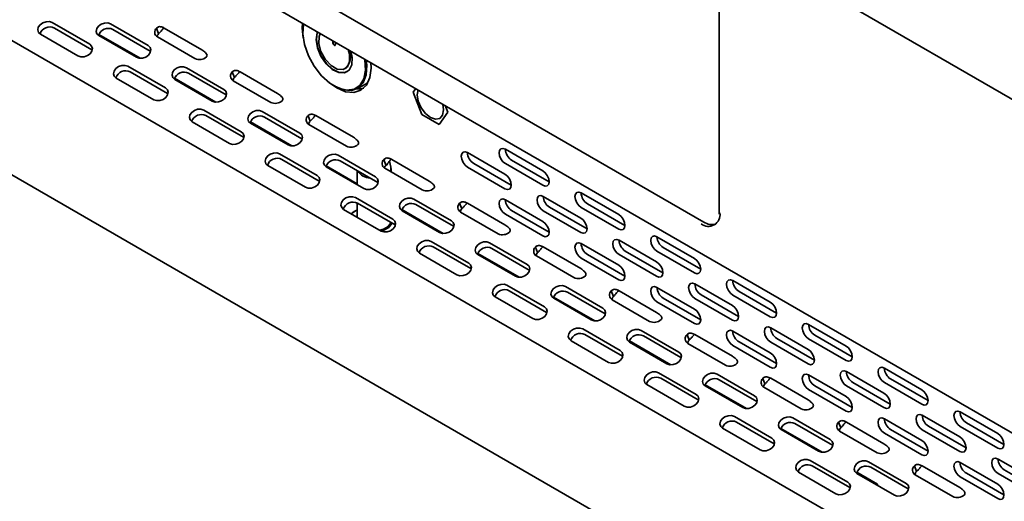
# Model space of a CAD drawing. Header units: millimetres. Extents: x 7 to 588, y 9 to 399.
# Tile 29 of 33: x 424 to 462, y 297 to 315. Entities that reach past the tile are written whole.
import ezdxf

# ---------------------------------------------------------------- set-up
doc = ezdxf.new("R2010")
doc.units = ezdxf.units.MM

msp = doc.modelspace()

# ---------------------------------------------------------------- linework, layer by layer
at = {"color": 7, "linetype": 'Continuous', "lineweight": 35}
for p, q in [((485.4107, 298.6917), (382.2674, 358.235)), ((382.456, 358.1262), (485.2222, 298.8005)), ((381.8179, 345.916), (484.5841, 286.5904)), ((485.4579, 279.1083), (382.6917, 338.4339)), ((381.8179, 333.8721), (484.5841, 274.5464)), ((416.3382, 327.2302), (450.2793, 307.6364)), ((450.8511, 315.8359), (450.8511, 307.9427)), ((425.7063, 315.1583), (427.1205, 314.3419)), ((427.2011, 314.1327), (425.7869, 314.9491)), ((427.9103, 315.1068), (429.3246, 314.2904)), ((429.4052, 314.0812), (427.991, 314.8976)), ((429.6363, 314.9477), (429.717, 314.7385)), ((429.9329, 314.9504), (431.3471, 314.134)), ((425.2633, 314.7164), (426.6775, 313.9)), ((427.4635, 314.7098), (429.0216, 313.8103)), ((427.4674, 314.6649), (428.8816, 313.8485)), ((429.6714, 314.6134), (431.0857, 313.797)), ((436.2904, 314.4698), (436.2904, 314.3832)), ((436.3022, 314.463), (436.3022, 314.39)), ((427.2011, 314.1327), (427.2164, 314.1231)), ((429.4052, 314.0812), (429.4204, 314.0716)), ((436.3847, 314.3288), (436.3847, 314.4153)), ((428.564, 313.5086), (429.9782, 312.6922)), ((430.7681, 313.4571), (432.1823, 312.6407)), ((436.7541, 313.4165), (436.7659, 313.4233)), ((437.7282, 313.4443), (437.7171, 313.6461)), ((428.121, 313.0667), (429.5352, 312.2503)), ((430.0588, 312.483), (428.6446, 313.2994)), ((430.3213, 313.06), (431.8793, 312.1606)), ((430.3251, 313.0152), (431.7393, 312.1987)), ((432.2629, 312.4314), (430.8487, 313.2478)), ((432.4941, 313.298), (432.5747, 313.0887)), ((432.5292, 312.9636), (433.9434, 312.1472)), ((432.7907, 313.3007), (434.2049, 312.4843)), ((436.3607, 312.7555), (436.3276, 312.7751)), ((437.2049, 312.6648), (437.6094, 312.887)), ((439.3141, 312.5287), (439.4119, 312.6678)), ((430.0588, 312.483), (430.0741, 312.4734)), ((432.2629, 312.4314), (432.2782, 312.4218)), ((439.6407, 311.687), (439.3141, 312.5287)), ((431.4217, 311.8589), (432.836, 311.0425)), ((440.4647, 311.8646), (440.435, 312.0771)), ((440.5228, 312.0264), (440.6205, 311.7746)), ((432.9166, 310.8332), (431.5024, 311.6496)), ((433.6258, 311.8073), (435.04, 310.9909)), ((435.1206, 310.7817), (433.7064, 311.5981)), ((435.3518, 311.6482), (435.4324, 311.439)), ((435.6484, 311.651), (437.0626, 310.8346)), ((440.2939, 311.3099), (439.6407, 311.687)), ((440.6205, 311.7746), (440.2939, 311.3099)), ((430.9788, 311.417), (432.393, 310.6005)), ((433.179, 311.4103), (434.7371, 310.5108)), ((433.1828, 311.3654), (434.5971, 310.549)), ((435.3869, 311.3139), (436.8011, 310.4975)), ((432.9166, 310.8332), (432.9318, 310.8236)), ((435.1206, 310.7817), (435.1359, 310.7721)), ((442.7927, 310.3845), (444.2069, 309.5681)), ((434.2795, 310.2091), (435.6937, 309.3927)), ((435.7743, 309.1835), (434.3601, 309.9999)), ((436.4836, 310.1576), (437.8978, 309.3412)), ((438.2096, 309.9985), (438.2902, 309.7893)), ((438.5061, 310.0012), (439.9203, 309.1848)), ((441.3639, 310.2568), (442.7781, 309.4403)), ((433.8365, 309.7672), (435.2507, 308.9508)), ((436.0367, 309.7605), (437.206, 309.0855)), ((436.0406, 309.7157), (437.4548, 308.8993)), ((437.9784, 309.132), (436.5642, 309.9484)), ((438.2447, 309.6642), (439.6589, 308.8477)), ((438.4781, 309.7127), (438.4189, 309.9282)), ((438.486, 309.5248), (438.486, 309.6548)), ((441.3639, 309.7124), (442.7781, 308.896)), ((443.0138, 309.0321), (441.5996, 309.8485)), ((442.7927, 309.8402), (444.2069, 309.0237)), ((444.4427, 309.1598), (443.0284, 309.9762)), ((437.206, 309.5778), (437.206, 309.0429)), ((435.7743, 309.1835), (435.7896, 309.1739)), ((437.9784, 309.132), (437.9936, 309.1224)), ((437.1372, 308.5594), (438.5514, 307.743)), ((439.3413, 308.5079), (440.7555, 307.6914)), ((444.2216, 308.607), (445.6358, 307.7906)), ((445.6505, 308.7348), (447.0647, 307.9184)), ((437.206, 308.3566), (437.206, 307.822)), ((438.632, 307.5337), (437.2178, 308.3502)), ((440.8361, 307.4822), (439.4219, 308.2986)), ((441.0673, 308.3488), (441.1479, 308.1395)), ((441.3639, 308.3515), (442.7781, 307.5351)), ((442.7927, 308.4793), (444.2069, 307.6628)), ((445.8715, 307.3823), (444.4573, 308.1987)), ((445.6505, 308.1904), (447.0647, 307.374)), ((447.3004, 307.5101), (445.8862, 308.3265)), ((436.6942, 308.1175), (438.1085, 307.3011)), ((437.0975, 308.0368), (436.9775, 307.954)), ((437.1408, 308.0618), (437.0975, 308.0368)), ((438.8945, 308.1108), (440.4525, 307.2114)), ((438.8983, 308.0659), (440.3125, 307.2495)), ((441.1024, 308.0144), (442.5166, 307.198)), ((442.7927, 307.9349), (444.2069, 307.1185)), ((444.4427, 307.2546), (443.0284, 308.071)), ((444.2216, 308.0627), (445.6358, 307.2462)), ((438.632, 307.5337), (438.6473, 307.5242)), ((440.8361, 307.4822), (440.8514, 307.4726)), ((448.5082, 307.085), (449.9224, 306.2686)), ((439.995, 306.9096), (441.4092, 306.0932)), ((441.4898, 305.884), (440.0756, 306.7004)), ((442.199, 306.8581), (443.6132, 306.0417)), ((443.6939, 305.8325), (442.2796, 306.6489)), ((443.925, 306.699), (444.0057, 306.4898)), ((444.2216, 306.7018), (445.6358, 305.8853)), ((445.6505, 306.8295), (447.0647, 306.0131)), ((447.0793, 306.9573), (448.4936, 306.1409)), ((450.1581, 305.8603), (448.7439, 306.6767)), ((439.552, 306.4677), (440.9662, 305.6513)), ((441.7522, 306.4611), (443.3103, 305.5616)), ((441.7561, 306.4162), (443.1703, 305.5998)), ((443.9601, 306.3647), (445.3743, 305.5483)), ((445.6505, 306.2852), (447.0647, 305.4687)), ((447.3004, 305.6048), (445.8862, 306.4212)), ((447.0793, 306.4129), (448.4936, 305.5965)), ((448.7293, 305.7326), (447.315, 306.549)), ((448.5082, 306.5407), (449.9224, 305.7243)), ((441.4898, 305.884), (441.505, 305.8744)), ((443.6939, 305.8325), (443.7091, 305.8229)), ((442.8527, 305.2599), (444.2669, 304.4435)), ((445.0568, 305.2084), (446.471, 304.392)), ((448.5082, 305.1798), (449.9224, 304.3634)), ((449.9371, 305.3075), (451.3513, 304.4911)), ((451.3659, 305.4353), (452.7802, 304.6189)), ((442.4097, 304.818), (443.8239, 304.0016)), ((444.3475, 304.2343), (442.9333, 305.0507)), ((444.61, 304.8113), (446.168, 303.9119)), ((446.5516, 304.1827), (445.1374, 304.9992)), ((446.7828, 305.0493), (446.8634, 304.8401)), ((447.0793, 305.052), (448.4936, 304.2356)), ((451.587, 304.0828), (450.1728, 304.8992)), ((451.3659, 304.8909), (452.7802, 304.0745)), ((453.0159, 304.2106), (451.6017, 305.027)), ((444.6138, 304.7665), (446.028, 303.9501)), ((446.8179, 304.7149), (448.2321, 303.8985)), ((448.5082, 304.6354), (449.9224, 303.819)), ((450.1581, 303.9551), (448.7439, 304.7715)), ((449.9371, 304.7632), (451.3513, 303.9468)), ((444.3475, 304.2343), (444.3628, 304.2247)), ((446.5516, 304.1827), (446.5669, 304.1732)), ((454.2237, 303.7856), (455.6379, 302.9692)), ((445.7104, 303.6102), (447.1246, 302.7938)), ((447.2053, 302.5845), (445.791, 303.4009)), ((447.9145, 303.5586), (449.3287, 302.7422)), ((449.4093, 302.533), (447.9951, 303.3494)), ((449.6405, 303.3996), (449.7211, 303.1903)), ((449.9371, 303.4023), (451.3513, 302.5859)), ((451.3659, 303.53), (452.7802, 302.7136)), ((452.7948, 303.6578), (454.209, 302.8414)), ((455.8736, 302.5609), (454.4594, 303.3773)), ((445.2675, 303.1683), (446.6817, 302.3519)), ((447.4677, 303.1616), (449.0258, 302.2621)), ((447.4715, 303.1167), (448.8857, 302.3003)), ((449.6756, 303.0652), (451.0898, 302.2488)), ((451.3659, 302.9857), (452.7802, 302.1693)), ((453.0159, 302.3053), (451.6017, 303.1217)), ((452.7948, 303.1134), (454.209, 302.297)), ((454.4447, 302.4331), (453.0305, 303.2495)), ((454.2237, 303.2412), (455.6379, 302.4248)), ((447.2053, 302.5845), (447.2205, 302.5749)), ((449.4093, 302.533), (449.4246, 302.5234)), ((448.5682, 301.9604), (449.9824, 301.144)), ((450.7722, 301.9089), (452.1865, 301.0925)), ((454.2237, 301.8803), (455.6379, 301.0639)), ((455.6526, 302.0081), (457.0668, 301.1917)), ((457.0814, 302.1358), (458.4956, 301.3194)), ((448.1252, 301.5185), (449.5394, 300.7021)), ((450.063, 300.9348), (448.6488, 301.7512)), ((450.3254, 301.5119), (451.8835, 300.6124)), ((450.3293, 301.467), (451.7435, 300.6506)), ((452.2671, 300.8833), (450.8529, 301.6997)), ((452.4983, 301.7498), (452.5789, 301.5406)), ((452.7948, 301.7525), (454.209, 300.9361)), ((455.8736, 300.6556), (454.4594, 301.472)), ((455.6526, 301.4637), (457.0668, 300.6473)), ((457.3025, 300.7834), (455.8883, 301.5998)), ((457.0814, 301.5915), (458.4956, 300.7751)), ((458.7313, 300.9111), (457.3171, 301.7275)), ((452.5333, 301.4155), (453.9476, 300.5991)), ((454.2237, 301.3359), (455.6379, 300.5195)), ((450.063, 300.9348), (450.0783, 300.9252)), ((452.2671, 300.8833), (452.2823, 300.8737)), ((458.5103, 300.3583), (459.9245, 299.5419)), ((459.9392, 300.4861), (461.3534, 299.6697)), ((451.4259, 300.3107), (452.8401, 299.4943)), ((452.9207, 299.2851), (451.5065, 300.1015)), ((453.63, 300.2592), (455.0442, 299.4428)), ((455.1248, 299.2335), (453.7106, 300.0499)), ((455.356, 300.1001), (455.4366, 299.8908)), ((455.6526, 300.1028), (457.0668, 299.2864)), ((457.0814, 300.2306), (458.4956, 299.4142)), ((461.5891, 299.2614), (460.1749, 300.0778)), ((450.9829, 299.8688), (452.3971, 299.0524)), ((453.1832, 299.8621), (454.7412, 298.9627)), ((453.187, 299.8173), (454.6012, 299.0009)), ((455.3911, 299.7657), (456.8053, 298.9493)), ((457.0814, 299.6862), (458.4956, 298.8698)), ((458.7313, 299.0059), (457.3171, 299.8223)), ((458.5103, 299.814), (459.9245, 298.9976)), ((460.1602, 299.1336), (458.746, 299.95)), ((459.9392, 299.9417), (461.3534, 299.1253)), ((452.9207, 299.2851), (452.936, 299.2755)), ((455.1248, 299.2335), (455.1401, 299.2239)), ((454.2836, 298.661), (455.6979, 297.8446)), ((456.4877, 298.6094), (457.9019, 297.793)), ((459.9392, 298.5808), (461.3534, 297.7644)), ((461.368, 298.7086), (462.7822, 297.8922)), ((453.8407, 298.2191), (455.2549, 297.4026)), ((455.7785, 297.6353), (454.3643, 298.4517)), ((456.0409, 298.2124), (456.8201, 297.7626)), ((456.0447, 298.1675), (457.459, 297.3511)), ((457.9826, 297.5838), (456.5683, 298.4002)), ((458.2137, 298.4503), (458.2943, 298.2411)), ((458.2488, 298.116), (459.663, 297.2996)), ((458.5103, 298.4531), (459.9245, 297.6367)), ((461.5891, 297.3561), (460.1749, 298.1725)), ((461.368, 298.1642), (462.7822, 297.3478)), ((463.0179, 297.4839), (461.6037, 298.3003)), ((456.7831, 297.7413), (456.8201, 297.7626)), ((456.8201, 297.7626), (456.8201, 297.7199)), ((459.9392, 298.0365), (461.3534, 297.2201)), ((455.7785, 297.6353), (455.7937, 297.6257)), ((457.9826, 297.5838), (457.9978, 297.5742))]:
    msp.add_line(p, q, dxfattribs=at)
at = {"color": 7, "linetype": 'Continuous', "lineweight": 35, "flags": 128}
for points in [[(425.7063, 315.1583), (425.5992, 315.1936), (425.4747, 315.1898), (425.3518, 315.1476), (425.2491, 315.0734), (425.1823, 314.9785), (425.1615, 314.8774), (425.19, 314.7853), (425.2633, 314.7164)], [(427.9103, 315.1068), (427.8033, 315.1421), (427.6788, 315.1383), (427.5559, 315.0961), (427.4532, 315.0219), (427.3863, 314.927), (427.3656, 314.8258), (427.394, 314.7338), (427.4674, 314.6649)], [(435.1465, 315.1301), (435.1354, 314.9411), (435.1683, 314.5872)], [(435.1521, 314.8113), (435.1544, 314.9432), (435.1758, 315.1132)], [(435.1817, 315.1098), (435.1768, 315.0868), (435.1548, 314.7276), (435.2205, 314.3247), (435.369, 313.9079), (435.5894, 313.5082), (435.8652, 313.1553), (436.1761, 312.8752), (436.4989, 312.6889), (436.8098, 312.61), (437.0856, 312.6445), (437.306, 312.7897), (437.4545, 313.035), (437.5202, 313.3621), (437.4982, 313.7467), (437.4933, 313.7753)], [(435.7068, 314.8066), (435.6906, 314.7665), (435.6543, 314.5085), (435.7053, 314.2031), (435.8371, 313.8895), (436.0328, 313.6076), (436.2675, 313.3935), (436.5111, 313.2746), (436.7325, 313.266), (436.9034, 313.3689), (437.0021, 313.57), (437.0159, 313.8438), (436.9682, 314.0785)], [(435.7138, 314.8026), (435.7024, 314.7733), (435.6661, 314.5153), (435.7171, 314.2099), (435.8489, 313.8963), (436.0446, 313.6144), (436.2792, 313.4003), (436.5228, 313.2814), (436.7443, 313.2728), (436.8326, 313.3079)], [(436.8646, 314.1383), (436.9096, 313.9708), (436.9191, 313.6933), (436.8355, 313.4871), (436.6722, 313.385), (436.4554, 313.4035), (436.2196, 313.5396), (436.0028, 313.7715), (435.8395, 314.0621), (435.7559, 314.3649), (435.7654, 314.6314), (435.8105, 314.7468)], [(426.6775, 313.9), (426.7846, 313.8648), (426.909, 313.8685), (427.032, 313.9107), (427.1347, 313.9849), (427.2015, 314.0798), (427.2223, 314.181), (427.1938, 314.273), (427.1205, 314.3419)], [(428.8816, 313.8485), (428.9886, 313.8132), (429.1131, 313.817), (429.2361, 313.8592), (429.3388, 313.9334), (429.4056, 314.0283), (429.4263, 314.1295), (429.3979, 314.2215), (429.3246, 314.2904)], [(436.2904, 314.3832), (436.294, 314.3603), (436.3042, 314.3367), (436.3195, 314.3161), (436.3375, 314.3016), (436.3556, 314.2953), (436.3708, 314.2983), (436.3811, 314.31), (436.3847, 314.3288)], [(436.3022, 314.39), (436.3057, 314.3671), (436.316, 314.3435), (436.3313, 314.3229), (436.3493, 314.3084), (436.3673, 314.3021), (436.3762, 314.3026)], [(437.5456, 313.7452), (437.5669, 313.5506), (437.5444, 313.1842), (437.4342, 312.8896), (437.2443, 312.6886), (436.9889, 312.5961), (436.6869, 312.6189), (436.3607, 312.7555)], [(428.564, 313.5086), (428.4569, 313.5438), (428.3325, 313.5401), (428.2095, 313.4979), (428.1068, 313.4237), (428.04, 313.3288), (428.0192, 313.2276), (428.0477, 313.1356), (428.121, 313.0667)], [(430.7681, 313.4571), (430.661, 313.4923), (430.5365, 313.4886), (430.4136, 313.4464), (430.3109, 313.3722), (430.2441, 313.2773), (430.2233, 313.1761), (430.2518, 313.084), (430.3251, 313.0152)], [(436.1416, 312.9012), (436.4318, 312.6957), (436.7673, 312.553), (437.08, 312.5221), (437.3485, 312.605), (437.5545, 312.7961), (437.684, 313.0824), (437.7282, 313.4443)], [(429.5352, 312.2503), (429.6423, 312.215), (429.7668, 312.2188), (429.8897, 312.261), (429.9924, 312.3352), (430.0592, 312.4301), (430.08, 312.5313), (430.0516, 312.6233), (429.9782, 312.6922)], [(431.7393, 312.1987), (431.8464, 312.1635), (431.9709, 312.1673), (432.0938, 312.2094), (432.1965, 312.2836), (432.2633, 312.3785), (432.2841, 312.4797), (432.2556, 312.5718), (432.1823, 312.6407)], [(437.4586, 312.6861), (437.3157, 312.6581), (437.1903, 312.6571)], [(439.4997, 312.6171), (439.47, 312.4388), (439.5079, 312.1971), (439.6157, 311.9486), (439.777, 311.731), (439.9673, 311.5774), (440.1577, 311.5112), (440.319, 311.5426), (440.4268, 311.6666), (440.4647, 311.8646)], [(431.4217, 311.8589), (431.3147, 311.8941), (431.1902, 311.8904), (431.0673, 311.8482), (430.9646, 311.774), (430.8977, 311.6791), (430.877, 311.5779), (430.9054, 311.4858), (430.9788, 311.417)], [(433.6258, 311.8073), (433.5188, 311.8426), (433.3943, 311.8388), (433.2713, 311.7966), (433.1686, 311.7224), (433.1018, 311.6275), (433.081, 311.5264), (433.1095, 311.4343), (433.1828, 311.3654)], [(432.393, 310.6005), (432.5, 310.5653), (432.6245, 310.569), (432.7475, 310.6112), (432.8502, 310.6854), (432.917, 310.7803), (432.9377, 310.8815), (432.9093, 310.9736), (432.836, 311.0425)], [(434.5971, 310.549), (434.7041, 310.5138), (434.8286, 310.5175), (434.9515, 310.5597), (435.0542, 310.6339), (435.1211, 310.7288), (435.1418, 310.83), (435.1134, 310.922), (435.04, 310.9909)], [(442.7927, 310.3845), (442.7025, 310.4159), (442.6261, 310.401), (442.575, 310.3422), (442.557, 310.2484), (442.575, 310.1339), (442.6261, 310.0161), (442.7025, 309.9129), (442.7927, 309.8402)], [(434.2795, 310.2091), (434.1724, 310.2444), (434.0479, 310.2406), (433.925, 310.1984), (433.8223, 310.1242), (433.7555, 310.0293), (433.7347, 309.9281), (433.7632, 309.8361), (433.8365, 309.7672)], [(436.4836, 310.1576), (436.3765, 310.1928), (436.252, 310.1891), (436.1291, 310.1469), (436.0264, 310.0727), (435.9595, 309.9778), (435.9388, 309.8766), (435.9672, 309.7846), (436.0406, 309.7157)], [(441.3639, 310.2568), (441.2737, 310.2881), (441.1972, 310.2732), (441.1461, 310.2144), (441.1282, 310.1206), (441.1461, 310.0061), (441.1972, 309.8883), (441.2737, 309.7852), (441.3639, 309.7124)], [(438.2686, 309.7607), (438.3053, 309.7886), (438.3589, 309.846)], [(438.4557, 309.5423), (438.4729, 309.5802), (438.4781, 309.7127)], [(435.2507, 308.9508), (435.3578, 308.9156), (435.4823, 308.9193), (435.6052, 308.9615), (435.7079, 309.0357), (435.7747, 309.1306), (435.7955, 309.2318), (435.767, 309.3238), (435.6937, 309.3927)], [(437.4548, 308.8993), (437.5619, 308.864), (437.6863, 308.8678), (437.8093, 308.91), (437.912, 308.9842), (437.9788, 309.0791), (437.9996, 309.1803), (437.9711, 309.2723), (437.8978, 309.3412)], [(442.7781, 308.896), (442.8683, 308.8646), (442.9447, 308.8795), (442.9958, 308.9383), (443.0138, 309.0321), (442.9958, 309.1466), (442.9447, 309.2644), (442.8683, 309.3676), (442.7781, 309.4403)], [(444.2069, 309.0237), (444.2971, 308.9924), (444.3736, 309.0072), (444.4247, 309.0661), (444.4427, 309.1599), (444.4247, 309.2744), (444.3736, 309.3922), (444.2971, 309.4953), (444.2069, 309.5681)], [(437.1372, 308.5594), (437.0302, 308.5946), (436.9057, 308.5909), (436.7827, 308.5487), (436.68, 308.4745), (436.6132, 308.3796), (436.5924, 308.2784), (436.6209, 308.1864), (436.6942, 308.1175)], [(439.3413, 308.5079), (439.2342, 308.5431), (439.1098, 308.5394), (438.9868, 308.4972), (438.8841, 308.423), (438.8173, 308.3281), (438.7965, 308.2269), (438.825, 308.1348), (438.8983, 308.0659)], [(442.7927, 308.4793), (442.7025, 308.5106), (442.6261, 308.4957), (442.575, 308.4369), (442.557, 308.3431), (442.575, 308.2286), (442.6261, 308.1108), (442.7025, 308.0077), (442.7927, 307.9349)], [(444.2216, 308.607), (444.1314, 308.6384), (444.0549, 308.6235), (444.0038, 308.5647), (443.9859, 308.4709), (444.0038, 308.3564), (444.0549, 308.2386), (444.1314, 308.1354), (444.2216, 308.0627)], [(445.6505, 308.7348), (445.5603, 308.7661), (445.4838, 308.7513), (445.4327, 308.6925), (445.4148, 308.5987), (445.4327, 308.4841), (445.4838, 308.3663), (445.5603, 308.2632), (445.6505, 308.1904)], [(437.206, 308.0963), (437.0206, 307.9778), (436.9878, 307.948)], [(445.6358, 307.2462), (445.726, 307.2149), (445.8025, 307.2298), (445.8536, 307.2886), (445.8715, 307.3824), (445.8536, 307.4969), (445.8025, 307.6147), (445.726, 307.7178), (445.6358, 307.7906)], [(447.0647, 307.374), (447.1549, 307.3427), (447.2314, 307.3575), (447.2824, 307.4163), (447.3004, 307.5101), (447.2824, 307.6246), (447.2314, 307.7424), (447.1549, 307.8456), (447.0647, 307.9184)], [(438.0568, 307.3309), (438.198, 307.3712), (438.3757, 307.4724)], [(438.1085, 307.3011), (438.2155, 307.2658), (438.34, 307.2696), (438.4629, 307.3118), (438.5656, 307.386), (438.6325, 307.4809), (438.6532, 307.582), (438.6248, 307.6741), (438.5514, 307.743)], [(438.1115, 307.2993), (438.2148, 307.3315), (438.401, 307.4376)], [(438.3757, 307.4724), (438.4729, 307.6052), (438.4783, 307.6225)], [(438.401, 307.4376), (438.5028, 307.5767), (438.5107, 307.6038)], [(440.3125, 307.2495), (440.4196, 307.2143), (440.5441, 307.218), (440.667, 307.2602), (440.7697, 307.3344), (440.8365, 307.4293), (440.8573, 307.5305), (440.8288, 307.6226), (440.7555, 307.6914)], [(444.2069, 307.1185), (444.2971, 307.0871), (444.3736, 307.102), (444.4247, 307.1608), (444.4427, 307.2546), (444.4247, 307.3691), (444.3736, 307.4869), (444.2971, 307.5901), (444.2069, 307.6628)], [(448.5082, 307.085), (448.418, 307.1164), (448.3415, 307.1015), (448.2905, 307.0427), (448.2725, 306.9489), (448.2905, 306.8344), (448.3415, 306.7166), (448.418, 306.6135), (448.5082, 306.5407)], [(439.995, 306.9096), (439.8879, 306.9449), (439.7634, 306.9411), (439.6405, 306.899), (439.5378, 306.8248), (439.4709, 306.7299), (439.4502, 306.6287), (439.4786, 306.5366), (439.552, 306.4677)], [(442.199, 306.8581), (442.092, 306.8934), (441.9675, 306.8896), (441.8445, 306.8474), (441.7418, 306.7732), (441.675, 306.6783), (441.6543, 306.5771), (441.6827, 306.4851), (441.7561, 306.4162)], [(445.6505, 306.8295), (445.5603, 306.8609), (445.4838, 306.846), (445.4327, 306.7872), (445.4148, 306.6934), (445.4327, 306.5789), (445.4838, 306.4611), (445.5603, 306.3579), (445.6505, 306.2852)], [(447.0793, 306.9573), (446.9891, 306.9886), (446.9127, 306.9738), (446.8616, 306.915), (446.8436, 306.8212), (446.8616, 306.7066), (446.9127, 306.5889), (446.9891, 306.4857), (447.0793, 306.4129)], [(449.9224, 305.7243), (450.0126, 305.6929), (450.0891, 305.7078), (450.1402, 305.7666), (450.1581, 305.8604), (450.1402, 305.9749), (450.0891, 306.0927), (450.0126, 306.1958), (449.9224, 306.2686)], [(440.9662, 305.6513), (441.0733, 305.6161), (441.1977, 305.6198), (441.3207, 305.662), (441.4234, 305.7362), (441.4902, 305.8311), (441.511, 305.9323), (441.4825, 306.0244), (441.4092, 306.0932)], [(443.1703, 305.5998), (443.2773, 305.5645), (443.4018, 305.5683), (443.5248, 305.6105), (443.6275, 305.6847), (443.6943, 305.7796), (443.715, 305.8808), (443.6866, 305.9728), (443.6132, 306.0417)], [(447.0647, 305.4687), (447.1549, 305.4374), (447.2314, 305.4523), (447.2824, 305.5111), (447.3004, 305.6049), (447.2824, 305.7194), (447.2314, 305.8372), (447.1549, 305.9403), (447.0647, 306.0131)], [(448.4936, 305.5965), (448.5838, 305.5652), (448.6602, 305.58), (448.7113, 305.6388), (448.7293, 305.7326), (448.7113, 305.8471), (448.6602, 305.9649), (448.5838, 306.0681), (448.4936, 306.1409)], [(442.8527, 305.2599), (442.7456, 305.2952), (442.6212, 305.2914), (442.4982, 305.2492), (442.3955, 305.175), (442.3287, 305.0801), (442.3079, 304.9789), (442.3364, 304.8869), (442.4097, 304.818)], [(445.0568, 305.2084), (444.9497, 305.2436), (444.8252, 305.2399), (444.7023, 305.1977), (444.5996, 305.1235), (444.5328, 305.0286), (444.512, 304.9274), (444.5405, 304.8354), (444.6138, 304.7665)], [(448.5082, 305.1798), (448.418, 305.2111), (448.3415, 305.1963), (448.2905, 305.1375), (448.2725, 305.0437), (448.2905, 304.9291), (448.3415, 304.8114), (448.418, 304.7082), (448.5082, 304.6354)], [(449.9371, 305.3075), (449.8469, 305.3389), (449.7704, 305.324), (449.7193, 305.2652), (449.7014, 305.1714), (449.7193, 305.0569), (449.7704, 304.9391), (449.8469, 304.836), (449.9371, 304.7632)], [(451.3659, 305.4353), (451.2757, 305.4667), (451.1993, 305.4518), (451.1482, 305.393), (451.1302, 305.2992), (451.1482, 305.1847), (451.1993, 305.0669), (451.2757, 304.9637), (451.3659, 304.8909)], [(443.8239, 304.0016), (443.931, 303.9663), (444.0555, 303.9701), (444.1784, 304.0123), (444.2811, 304.0865), (444.3479, 304.1814), (444.3687, 304.2826), (444.3402, 304.3746), (444.2669, 304.4435)], [(451.3513, 303.9468), (451.4415, 303.9154), (451.518, 303.9303), (451.5691, 303.9891), (451.587, 304.0829), (451.5691, 304.1974), (451.518, 304.3152), (451.4415, 304.4183), (451.3513, 304.4911)], [(452.7802, 304.0745), (452.8704, 304.0432), (452.9468, 304.058), (452.9979, 304.1168), (453.0159, 304.2106), (452.9979, 304.3252), (452.9468, 304.443), (452.8704, 304.5461), (452.7802, 304.6189)], [(446.028, 303.9501), (446.1351, 303.9148), (446.2595, 303.9186), (446.3825, 303.9608), (446.4852, 304.0349), (446.552, 304.1299), (446.5728, 304.231), (446.5443, 304.3231), (446.471, 304.392)], [(449.9224, 303.819), (450.0126, 303.7877), (450.0891, 303.8025), (450.1402, 303.8613), (450.1581, 303.9551), (450.1402, 304.0696), (450.0891, 304.1874), (450.0126, 304.2906), (449.9224, 304.3634)], [(452.7948, 303.6578), (452.7046, 303.6892), (452.6282, 303.6743), (452.5771, 303.6155), (452.5591, 303.5217), (452.5771, 303.4072), (452.6282, 303.2894), (452.7046, 303.1862), (452.7948, 303.1134)], [(454.2237, 303.7856), (454.1335, 303.8169), (454.057, 303.8021), (454.0059, 303.7433), (453.988, 303.6495), (454.0059, 303.5349), (454.057, 303.4171), (454.1335, 303.314), (454.2237, 303.2412)], [(445.7104, 303.6102), (445.6034, 303.6454), (445.4789, 303.6417), (445.3559, 303.5995), (445.2532, 303.5253), (445.1864, 303.4304), (445.1657, 303.3292), (445.1941, 303.2372), (445.2675, 303.1683)], [(447.9145, 303.5586), (447.8074, 303.5939), (447.683, 303.5901), (447.56, 303.548), (447.4573, 303.4738), (447.3905, 303.3788), (447.3697, 303.2777), (447.3982, 303.1856), (447.4715, 303.1167)], [(451.3659, 303.53), (451.2757, 303.5614), (451.1993, 303.5465), (451.1482, 303.4877), (451.1302, 303.3939), (451.1482, 303.2794), (451.1993, 303.1616), (451.2757, 303.0585), (451.3659, 302.9857)], [(455.6379, 302.4248), (455.7281, 302.3934), (455.8046, 302.4083), (455.8557, 302.4671), (455.8736, 302.5609), (455.8557, 302.6754), (455.8046, 302.7932), (455.7281, 302.8964), (455.6379, 302.9692)], [(446.6817, 302.3519), (446.7887, 302.3166), (446.9132, 302.3204), (447.0362, 302.3625), (447.1389, 302.4367), (447.2057, 302.5317), (447.2264, 302.6328), (447.198, 302.7249), (447.1246, 302.7938)], [(448.8857, 302.3003), (448.9928, 302.2651), (449.1173, 302.2688), (449.2402, 302.311), (449.3429, 302.3852), (449.4098, 302.4801), (449.4305, 302.5813), (449.4021, 302.6733), (449.3287, 302.7422)], [(452.7802, 302.1693), (452.8704, 302.1379), (452.9468, 302.1528), (452.9979, 302.2116), (453.0159, 302.3054), (452.9979, 302.4199), (452.9468, 302.5377), (452.8704, 302.6408), (452.7802, 302.7136)], [(454.209, 302.297), (454.2992, 302.2657), (454.3757, 302.2805), (454.4268, 302.3393), (454.4447, 302.4331), (454.4268, 302.5477), (454.3757, 302.6655), (454.2992, 302.7686), (454.209, 302.8414)], [(448.5682, 301.9604), (448.4611, 301.9957), (448.3366, 301.9919), (448.2137, 301.9497), (448.111, 301.8756), (448.0442, 301.7806), (448.0234, 301.6795), (448.0519, 301.5874), (448.1252, 301.5185)], [(450.7722, 301.9089), (450.6652, 301.9442), (450.5407, 301.9404), (450.4178, 301.8982), (450.3151, 301.824), (450.2482, 301.7291), (450.2275, 301.6279), (450.2559, 301.5359), (450.3293, 301.467)], [(454.2237, 301.8803), (454.1335, 301.9117), (454.057, 301.8968), (454.0059, 301.838), (453.988, 301.7442), (454.0059, 301.6297), (454.057, 301.5119), (454.1335, 301.4087), (454.2237, 301.3359)], [(455.6526, 302.0081), (455.5624, 302.0394), (455.4859, 302.0246), (455.4348, 301.9658), (455.4169, 301.872), (455.4348, 301.7574), (455.4859, 301.6396), (455.5624, 301.5365), (455.6526, 301.4637)], [(457.0814, 302.1358), (456.9912, 302.1672), (456.9148, 302.1523), (456.8637, 302.0935), (456.8457, 301.9997), (456.8637, 301.8852), (456.9148, 301.7674), (456.9912, 301.6643), (457.0814, 301.5915)], [(449.5394, 300.7021), (449.6465, 300.6669), (449.7709, 300.6706), (449.8939, 300.7128), (449.9966, 300.787), (450.0634, 300.8819), (450.0842, 300.9831), (450.0557, 301.0751), (449.9824, 301.144)], [(451.7435, 300.6506), (451.8505, 300.6153), (451.975, 300.6191), (452.098, 300.6613), (452.2007, 300.7355), (452.2675, 300.8304), (452.2883, 300.9316), (452.2598, 301.0236), (452.1865, 301.0925)], [(457.0668, 300.6473), (457.157, 300.6159), (457.2334, 300.6308), (457.2845, 300.6896), (457.3025, 300.7834), (457.2845, 300.8979), (457.2334, 301.0157), (457.157, 301.1189), (457.0668, 301.1917)], [(458.4956, 300.7751), (458.5858, 300.7437), (458.6623, 300.7586), (458.7134, 300.8174), (458.7313, 300.9112), (458.7134, 301.0257), (458.6623, 301.1435), (458.5858, 301.2466), (458.4956, 301.3194)], [(455.6379, 300.5195), (455.7281, 300.4882), (455.8046, 300.503), (455.8557, 300.5618), (455.8736, 300.6556), (455.8557, 300.7702), (455.8046, 300.888), (455.7281, 300.9911), (455.6379, 301.0639)], [(451.4259, 300.3107), (451.3188, 300.346), (451.1944, 300.3422), (451.0714, 300.3), (450.9687, 300.2258), (450.9019, 300.1309), (450.8811, 300.0297), (450.9096, 299.9377), (450.9829, 299.8688)], [(458.5103, 300.3583), (458.4201, 300.3897), (458.3436, 300.3748), (458.2925, 300.316), (458.2746, 300.2222), (458.2925, 300.1077), (458.3436, 299.9899), (458.4201, 299.8868), (458.5103, 299.814)], [(459.9392, 300.4861), (459.849, 300.5174), (459.7725, 300.5026), (459.7214, 300.4438), (459.7035, 300.35), (459.7214, 300.2355), (459.7725, 300.1177), (459.849, 300.0145), (459.9392, 299.9417)], [(453.63, 300.2592), (453.5229, 300.2944), (453.3984, 300.2907), (453.2755, 300.2485), (453.1728, 300.1743), (453.106, 300.0794), (453.0852, 299.9782), (453.1137, 299.8862), (453.187, 299.8173)], [(457.0814, 300.2306), (456.9912, 300.2619), (456.9148, 300.2471), (456.8637, 300.1883), (456.8457, 300.0945), (456.8637, 299.9799), (456.9148, 299.8621), (456.9912, 299.759), (457.0814, 299.6862)], [(461.3534, 299.1253), (461.4436, 299.094), (461.52, 299.1088), (461.5711, 299.1676), (461.5891, 299.2614), (461.5711, 299.376), (461.52, 299.4937), (461.4436, 299.5969), (461.3534, 299.6697)], [(452.3971, 299.0524), (452.5042, 299.0171), (452.6287, 299.0209), (452.7516, 299.0631), (452.8543, 299.1373), (452.9212, 299.2322), (452.9419, 299.3334), (452.9135, 299.4254), (452.8401, 299.4943)], [(454.6012, 299.0009), (454.7083, 298.9656), (454.8328, 298.9694), (454.9557, 299.0115), (455.0584, 299.0857), (455.1252, 299.1807), (455.146, 299.2818), (455.1175, 299.3739), (455.0442, 299.4428)], [(458.4956, 298.8698), (458.5858, 298.8384), (458.6623, 298.8533), (458.7134, 298.9121), (458.7313, 299.0059), (458.7134, 299.1204), (458.6623, 299.2382), (458.5858, 299.3414), (458.4956, 299.4142)], [(459.9245, 298.9976), (460.0147, 298.9662), (460.0912, 298.9811), (460.1423, 299.0399), (460.1602, 299.1337), (460.1423, 299.2482), (460.0912, 299.366), (460.0147, 299.4691), (459.9245, 299.5419)], [(454.2836, 298.661), (454.1766, 298.6962), (454.0521, 298.6925), (453.9292, 298.6503), (453.8265, 298.5761), (453.7596, 298.4812), (453.7389, 298.38), (453.7673, 298.2879), (453.8407, 298.2191)], [(456.4877, 298.6094), (456.3807, 298.6447), (456.2562, 298.6409), (456.1332, 298.5987), (456.0305, 298.5245), (455.9637, 298.4296), (455.943, 298.3285), (455.9714, 298.2364), (456.0447, 298.1675)], [(459.9392, 298.5808), (459.849, 298.6122), (459.7725, 298.5973), (459.7214, 298.5385), (459.7035, 298.4447), (459.7214, 298.3302), (459.7725, 298.2124), (459.849, 298.1093), (459.9392, 298.0365)], [(461.368, 298.7086), (461.2778, 298.7399), (461.2014, 298.7251), (461.1503, 298.6663), (461.1323, 298.5725), (461.1503, 298.458), (461.2014, 298.3402), (461.2778, 298.237), (461.368, 298.1642)], [(455.2549, 297.4026), (455.3619, 297.3674), (455.4864, 297.3711), (455.6094, 297.4133), (455.7121, 297.4875), (455.7789, 297.5824), (455.7997, 297.6836), (455.7712, 297.7757), (455.6979, 297.8446)], [(457.459, 297.3511), (457.566, 297.3159), (457.6905, 297.3196), (457.8134, 297.3618), (457.9161, 297.436), (457.983, 297.5309), (458.0037, 297.6321), (457.9753, 297.7241), (457.9019, 297.793)], [(461.3534, 297.2201), (461.4436, 297.1887), (461.52, 297.2036), (461.5711, 297.2624), (461.5891, 297.3562), (461.5711, 297.4707), (461.52, 297.5885), (461.4436, 297.6916), (461.3534, 297.7644)]]:
    msp.add_lwpolyline(points, dxfattribs=at)
at = {"color": 7, "linetype": 'Continuous', "lineweight": 35}
for centre, radius, start, end in [((425.6128, 314.6072), 0.3837, 63.0253, 161.95453), ((427.8169, 314.5556), 0.3837, 63.0253, 161.95453), ((429.7799, 314.7938), 0.2105, 132.98912, 238.99494), ((429.928, 314.5537), 0.2806, 138.79708, 165.70399), ((436.3554, 313.853), 0.5943, 313.69874, 27.58735), ((431.2544, 314.1578), 0.3984, 244.93267, 311.73315), ((428.4706, 312.9574), 0.3837, 63.0253, 161.95452), ((430.6747, 312.9059), 0.3837, 63.0253, 161.95452), ((432.6376, 313.144), 0.2105, 132.98912, 238.99494), ((432.7858, 312.9039), 0.2806, 138.79708, 165.70398), ((434.1122, 312.5081), 0.3984, 244.93267, 311.73315), ((431.3283, 311.3077), 0.3837, 63.0253, 161.95453), ((433.5324, 311.2562), 0.3837, 63.0253, 161.95452), ((435.4953, 311.4943), 0.2105, 132.98912, 238.99494), ((435.6435, 311.2542), 0.2806, 138.79708, 165.70399), ((436.9699, 310.8583), 0.3984, 244.93267, 311.73315), ((443.2882, 310.3984), 0.4957, 181.60056, 238.39406), ((434.1861, 309.658), 0.3837, 63.0253, 161.95452), ((436.3901, 309.6064), 0.3837, 63.0253, 161.95452), ((438.3531, 309.8445), 0.2105, 132.98912, 238.99494), ((441.8593, 310.2706), 0.4957, 181.60056, 238.39406), ((438.5013, 309.6045), 0.2806, 138.79708, 165.70399), ((437.7161, 309.8763), 0.5809, 212.13237, 267.87301), ((439.8277, 309.2086), 0.3984, 244.93267, 311.73315), ((444.7171, 308.6209), 0.4957, 181.60056, 238.39406), ((446.1459, 308.7486), 0.4957, 181.60056, 238.39406), ((437.0438, 308.0082), 0.3837, 63.0253, 161.95453), ((439.2479, 307.9567), 0.3837, 63.0253, 161.95452), ((441.2108, 308.1948), 0.2105, 132.98912, 238.99494), ((441.359, 307.9547), 0.2806, 138.79708, 165.70399), ((443.2882, 308.4931), 0.4957, 181.60056, 238.39406), ((450.4493, 307.9136), 0.4367, 230.79671, 9.21404), ((450.5813, 308.0706), 0.5289, 235.18253, 285.5864), ((442.6854, 307.5589), 0.3984, 244.93267, 311.73315), ((449.0037, 307.0989), 0.4957, 181.60056, 238.39406), ((439.9015, 306.3585), 0.3837, 63.0253, 161.95452), ((442.1056, 306.3069), 0.3837, 63.0253, 161.95452), ((444.0685, 306.5451), 0.2105, 132.98912, 238.99494), ((446.1459, 306.8434), 0.4957, 181.60056, 238.39406), ((447.5748, 306.9711), 0.4957, 181.60056, 238.39406), ((444.2167, 306.305), 0.2806, 138.79708, 165.70399), ((445.5431, 305.9091), 0.3984, 244.93267, 311.73315), ((449.0037, 305.1936), 0.4957, 181.60056, 238.39406), ((450.4325, 305.3214), 0.4957, 181.60056, 238.39406), ((451.8614, 305.4491), 0.4957, 181.60056, 238.39406), ((442.7593, 304.7087), 0.3837, 63.0253, 161.95452), ((444.9633, 304.6572), 0.3837, 63.0253, 161.95452), ((446.9263, 304.8953), 0.2105, 132.98912, 238.99494), ((447.0745, 304.6553), 0.2806, 138.79708, 165.70399), ((448.4009, 304.2594), 0.3984, 244.93267, 311.73315), ((454.7191, 303.7994), 0.4957, 181.60056, 238.39406), ((445.617, 303.059), 0.3837, 63.0253, 161.95452), ((447.8211, 303.0075), 0.3837, 63.0253, 161.95452), ((449.784, 303.2456), 0.2105, 132.98912, 238.99494), ((451.8614, 303.5439), 0.4957, 181.60056, 238.39406), ((453.2903, 303.6716), 0.4957, 181.60056, 238.39406), ((449.9322, 303.0055), 0.2806, 138.79708, 165.70399), ((451.2586, 302.6096), 0.3984, 244.93267, 311.73315), ((454.7191, 301.8941), 0.4957, 181.60056, 238.39406), ((456.148, 302.0219), 0.4957, 181.60056, 238.39406), ((457.5769, 302.1497), 0.4957, 181.60056, 238.39406), ((448.4747, 301.4093), 0.3837, 63.0253, 161.95452), ((450.6788, 301.3577), 0.3837, 63.0253, 161.95452), ((452.6418, 301.5959), 0.2105, 132.98912, 238.99494), ((452.7899, 301.3558), 0.2806, 138.79708, 165.70399), ((454.1163, 300.9599), 0.3984, 244.93267, 311.73315), ((459.0058, 300.3722), 0.4957, 181.60056, 238.39406), ((460.4346, 300.4999), 0.4957, 181.60056, 238.39406), ((451.3325, 299.7595), 0.3837, 63.0253, 161.95452), ((453.5366, 299.708), 0.3837, 63.0253, 161.95452), ((455.4995, 299.9461), 0.2105, 132.98912, 238.99494), ((457.5769, 300.2444), 0.4957, 181.60056, 238.39406), ((455.6477, 299.706), 0.2806, 138.79708, 165.70399), ((456.9741, 299.3102), 0.3984, 244.93267, 311.73315), ((454.1902, 298.1098), 0.3837, 63.0253, 161.95452), ((460.4346, 298.5947), 0.4957, 181.60056, 238.39406), ((461.8635, 298.7224), 0.4957, 181.60056, 238.39406), ((456.3943, 298.0583), 0.3837, 63.0253, 161.95452), ((458.3572, 298.2964), 0.2105, 132.98912, 238.99494), ((458.5054, 298.0563), 0.2806, 138.79708, 165.70399), ((459.8318, 297.6604), 0.3984, 244.93267, 311.73315)]:
    msp.add_arc(centre, radius, start, end, dxfattribs=at)
for points, knots in [([(429.9329, 314.9504), (429.9095, 314.9623), (429.8862, 314.9732), (429.8394, 314.9913), (429.8159, 314.9986), (429.7677, 315.0054), (429.7431, 315.0049), (429.7035, 314.9914), (429.6898, 314.9846), (429.6627, 314.9677), (429.6491, 314.9576), (429.6363, 314.9477)], [0, 0, 0, 0, 0.25, 0.25, 0.5, 0.5, 0.75, 0.75, 0.875, 0.875, 1, 1, 1, 1]), ([(429.9223, 314.9679), (429.9085, 314.9515), (429.8673, 314.9027), (429.7983, 314.8181), (429.7417, 314.7627), (429.717, 314.7385)], [0, 0, 0, 0, 0.22161508, 0.65925938, 1, 1, 1, 1]), ([(431.5196, 313.8605), (431.5303, 313.8721), (431.5381, 313.8866), (431.5448, 313.9179), (431.5436, 313.9346), (431.534, 313.9653), (431.5258, 313.979), (431.5069, 314.0034), (431.4964, 314.0144), (431.464, 314.0458), (431.441, 314.0646), (431.3945, 314.1005), (431.3709, 314.1175), (431.3471, 314.134)], [0, 0, 0, 0, 0.125, 0.125, 0.25, 0.25, 0.375, 0.375, 0.5, 0.5, 0.75, 0.75, 1, 1, 1, 1]), ([(432.7907, 313.3007), (432.7673, 313.3126), (432.744, 313.3235), (432.6971, 313.3416), (432.6736, 313.3489), (432.6255, 313.3557), (432.6009, 313.3551), (432.5612, 313.3416), (432.5475, 313.3349), (432.5204, 313.318), (432.5068, 313.3079), (432.4941, 313.298)], [0, 0, 0, 0, 0.25, 0.25, 0.5, 0.5, 0.75, 0.75, 0.875, 0.875, 1, 1, 1, 1]), ([(432.7801, 313.3182), (432.7662, 313.3018), (432.725, 313.2529), (432.6561, 313.1684), (432.5995, 313.113), (432.5747, 313.0887)], [0, 0, 0, 0, 0.22161508, 0.65925938, 1, 1, 1, 1]), ([(434.3774, 312.2108), (434.388, 312.2224), (434.3958, 312.2369), (434.4026, 312.2681), (434.4014, 312.2848), (434.3917, 312.3155), (434.3835, 312.3293), (434.3646, 312.3536), (434.3542, 312.3646), (434.3217, 312.3961), (434.2987, 312.4149), (434.2522, 312.4507), (434.2286, 312.4678), (434.2049, 312.4843)], [0, 0, 0, 0, 0.125, 0.125, 0.25, 0.25, 0.375, 0.375, 0.5, 0.5, 0.75, 0.75, 1, 1, 1, 1]), ([(435.6484, 311.651), (435.625, 311.6629), (435.6017, 311.6737), (435.5549, 311.6918), (435.5313, 311.6992), (435.4832, 311.706), (435.4586, 311.7054), (435.419, 311.6919), (435.4052, 311.6851), (435.3782, 311.6683), (435.3646, 311.6581), (435.3518, 311.6482)], [0, 0, 0, 0, 0.25, 0.25, 0.5, 0.5, 0.75, 0.75, 0.875, 0.875, 1, 1, 1, 1]), ([(435.6298, 311.6589), (435.6186, 311.6456), (435.5799, 311.5998), (435.5138, 311.5186), (435.4572, 311.4632), (435.4324, 311.439)], [0, 0, 0, 0, 0.1873444, 0.6442573, 1, 1, 1, 1]), ([(437.2351, 310.561), (437.2457, 310.5726), (437.2535, 310.5871), (437.2603, 310.6184), (437.2591, 310.6351), (437.2495, 310.6658), (437.2412, 310.6796), (437.2224, 310.7039), (437.2119, 310.7149), (437.1795, 310.7464), (437.1565, 310.7651), (437.11, 310.801), (437.0863, 310.818), (437.0626, 310.8346)], [0, 0, 0, 0, 0.125, 0.125, 0.25, 0.25, 0.375, 0.375, 0.5, 0.5, 0.75, 0.75, 1, 1, 1, 1]), ([(438.5061, 310.0012), (438.4827, 310.0131), (438.4594, 310.024), (438.4126, 310.0421), (438.3891, 310.0494), (438.341, 310.0562), (438.3163, 310.0557), (438.2767, 310.0422), (438.263, 310.0354), (438.2359, 310.0185), (438.2223, 310.0084), (438.2096, 309.9985)], [0, 0, 0, 0, 0.25, 0.25, 0.5, 0.5, 0.75, 0.75, 0.875, 0.875, 1, 1, 1, 1]), ([(438.4955, 310.0187), (438.4817, 310.0023), (438.4405, 309.9535), (438.3716, 309.8689), (438.315, 309.8135), (438.2902, 309.7893)], [0, 0, 0, 0, 0.22161508, 0.65925938, 1, 1, 1, 1]), ([(440.0928, 308.9113), (440.1035, 308.9229), (440.1113, 308.9374), (440.118, 308.9687), (440.1169, 308.9854), (440.1072, 309.0161), (440.099, 309.0298), (440.0801, 309.0542), (440.0696, 309.0652), (440.0372, 309.0966), (440.0142, 309.1154), (439.9677, 309.1513), (439.9441, 309.1683), (439.9203, 309.1848)], [0, 0, 0, 0, 0.125, 0.125, 0.25, 0.25, 0.375, 0.375, 0.5, 0.5, 0.75, 0.75, 1, 1, 1, 1]), ([(441.3639, 308.3515), (441.3405, 308.3634), (441.3172, 308.3742), (441.2704, 308.3924), (441.2468, 308.3997), (441.1987, 308.4065), (441.1741, 308.4059), (441.1344, 308.3924), (441.1207, 308.3856), (441.0936, 308.3688), (441.08, 308.3586), (441.0673, 308.3488)], [0, 0, 0, 0, 0.25, 0.25, 0.5, 0.5, 0.75, 0.75, 0.875, 0.875, 1, 1, 1, 1]), ([(441.3533, 308.369), (441.3394, 308.3526), (441.2982, 308.3037), (441.2293, 308.2192), (441.1727, 308.1638), (441.1479, 308.1395)], [0, 0, 0, 0, 0.2216151, 0.6592594, 1, 1, 1, 1]), ([(442.9506, 307.2616), (442.9612, 307.2731), (442.969, 307.2877), (442.9758, 307.3189), (442.9746, 307.3356), (442.965, 307.3663), (442.9567, 307.3801), (442.9378, 307.4044), (442.9274, 307.4154), (442.8949, 307.4469), (442.8719, 307.4656), (442.8254, 307.5015), (442.8018, 307.5186), (442.7781, 307.5351)], [0, 0, 0, 0, 0.125, 0.125, 0.25, 0.25, 0.375, 0.375, 0.5, 0.5, 0.75, 0.75, 1, 1, 1, 1]), ([(444.2216, 306.7018), (444.1982, 306.7136), (444.1749, 306.7245), (444.1281, 306.7426), (444.1045, 306.7499), (444.0564, 306.7568), (444.0318, 306.7562), (443.9922, 306.7427), (443.9785, 306.7359), (443.9514, 306.719), (443.9378, 306.7089), (443.925, 306.699)], [0, 0, 0, 0, 0.25, 0.25, 0.5, 0.5, 0.75, 0.75, 0.875, 0.875, 1, 1, 1, 1]), ([(444.211, 306.7192), (444.1972, 306.7028), (444.156, 306.654), (444.087, 306.5694), (444.0304, 306.514), (444.0057, 306.4898)], [0, 0, 0, 0, 0.2216151, 0.6592594, 1, 1, 1, 1]), ([(445.8083, 305.6118), (445.8189, 305.6234), (445.8267, 305.6379), (445.8335, 305.6692), (445.8323, 305.6859), (445.8227, 305.7166), (445.8145, 305.7303), (445.7956, 305.7547), (445.7851, 305.7657), (445.7527, 305.7971), (445.7297, 305.8159), (445.6832, 305.8518), (445.6596, 305.8688), (445.6358, 305.8853)], [0, 0, 0, 0, 0.125, 0.125, 0.25, 0.25, 0.375, 0.375, 0.5, 0.5, 0.75, 0.75, 1, 1, 1, 1]), ([(447.0793, 305.052), (447.0559, 305.0639), (447.0326, 305.0748), (446.9858, 305.0929), (446.9623, 305.1002), (446.9142, 305.107), (446.8896, 305.1065), (446.8499, 305.093), (446.8362, 305.0862), (446.8091, 305.0693), (446.7955, 305.0592), (446.7828, 305.0493)], [0, 0, 0, 0, 0.25, 0.25, 0.5, 0.5, 0.75, 0.75, 0.875, 0.875, 1, 1, 1, 1]), ([(447.0687, 305.0695), (447.0549, 305.0531), (447.0137, 305.0043), (446.9448, 304.9197), (446.8882, 304.8643), (446.8634, 304.8401)], [0, 0, 0, 0, 0.2216151, 0.6592594, 1, 1, 1, 1]), ([(448.6661, 303.9621), (448.6767, 303.9737), (448.6845, 303.9882), (448.6913, 304.0195), (448.6901, 304.0362), (448.6804, 304.0668), (448.6722, 304.0806), (448.6533, 304.105), (448.6429, 304.116), (448.6104, 304.1474), (448.5874, 304.1662), (448.5409, 304.2021), (448.5173, 304.2191), (448.4936, 304.2356)], [0, 0, 0, 0, 0.125, 0.125, 0.25, 0.25, 0.375, 0.375, 0.5, 0.5, 0.75, 0.75, 1, 1, 1, 1]), ([(449.9371, 303.4023), (449.9137, 303.4142), (449.8904, 303.425), (449.8436, 303.4431), (449.82, 303.4505), (449.7719, 303.4573), (449.7473, 303.4567), (449.7077, 303.4432), (449.6939, 303.4364), (449.6669, 303.4196), (449.6532, 303.4094), (449.6405, 303.3996)], [0, 0, 0, 0, 0.25, 0.25, 0.5, 0.5, 0.75, 0.75, 0.875, 0.875, 1, 1, 1, 1]), ([(449.9265, 303.4198), (449.9126, 303.4033), (449.8714, 303.3545), (449.8025, 303.27), (449.7459, 303.2146), (449.7211, 303.1903)], [0, 0, 0, 0, 0.2216151, 0.6592594, 1, 1, 1, 1]), ([(451.5238, 302.3124), (451.5344, 302.3239), (451.5422, 302.3384), (451.549, 302.3697), (451.5478, 302.3864), (451.5382, 302.4171), (451.5299, 302.4309), (451.5111, 302.4552), (451.5006, 302.4662), (451.4682, 302.4977), (451.4452, 302.5164), (451.3987, 302.5523), (451.375, 302.5693), (451.3513, 302.5859)], [0, 0, 0, 0, 0.125, 0.125, 0.25, 0.25, 0.375, 0.375, 0.5, 0.5, 0.75, 0.75, 1, 1, 1, 1]), ([(452.7948, 301.7525), (452.7714, 301.7644), (452.7481, 301.7753), (452.7013, 301.7934), (452.6778, 301.8007), (452.6297, 301.8076), (452.605, 301.807), (452.5654, 301.7935), (452.5517, 301.7867), (452.5246, 301.7698), (452.511, 301.7597), (452.4983, 301.7498)], [0, 0, 0, 0, 0.25, 0.25, 0.5, 0.5, 0.75, 0.75, 0.875, 0.875, 1, 1, 1, 1]), ([(452.7762, 301.7605), (452.765, 301.7472), (452.7264, 301.7014), (452.6602, 301.6202), (452.6036, 301.5648), (452.5789, 301.5406)], [0, 0, 0, 0, 0.1873444, 0.6442573, 1, 1, 1, 1]), ([(454.3815, 300.6626), (454.3922, 300.6742), (454.4, 300.6887), (454.4067, 300.72), (454.4055, 300.7367), (454.3959, 300.7674), (454.3877, 300.7811), (454.3688, 300.8055), (454.3583, 300.8165), (454.3259, 300.8479), (454.3029, 300.8667), (454.2564, 300.9026), (454.2328, 300.9196), (454.209, 300.9361)], [0, 0, 0, 0, 0.125, 0.125, 0.25, 0.25, 0.375, 0.375, 0.5, 0.5, 0.75, 0.75, 1, 1, 1, 1]), ([(455.6526, 300.1028), (455.6292, 300.1147), (455.6059, 300.1256), (455.559, 300.1437), (455.5355, 300.151), (455.4874, 300.1578), (455.4628, 300.1572), (455.4231, 300.1437), (455.4094, 300.137), (455.3823, 300.1201), (455.3687, 300.11), (455.356, 300.1001)], [0, 0, 0, 0, 0.25, 0.25, 0.5, 0.5, 0.75, 0.75, 0.875, 0.875, 1, 1, 1, 1]), ([(455.642, 300.1203), (455.6281, 300.1039), (455.5869, 300.055), (455.518, 299.9705), (455.4614, 299.9151), (455.4366, 299.8908)], [0, 0, 0, 0, 0.22161508, 0.65925938, 1, 1, 1, 1]), ([(457.2393, 299.0129), (457.2499, 299.0245), (457.2577, 299.0389), (457.2645, 299.0707), (457.2632, 299.0873), (457.2535, 299.118), (457.2452, 299.1316), (457.2264, 299.1559), (457.2159, 299.1669), (457.1835, 299.1983), (457.1605, 299.217), (457.1141, 299.2529), (457.0905, 299.2699), (457.0668, 299.2864)], [0, 0, 0, 0, 0.125, 0.125, 0.25, 0.25, 0.375, 0.375, 0.5, 0.5, 0.75, 0.75, 1, 1, 1, 1]), ([(458.5103, 298.4531), (458.4869, 298.465), (458.4636, 298.4758), (458.4168, 298.4939), (458.3932, 298.5013), (458.3451, 298.5081), (458.3205, 298.5075), (458.2809, 298.494), (458.2672, 298.4872), (458.2401, 298.4704), (458.2265, 298.4602), (458.2137, 298.4503)], [0, 0, 0, 0, 0.25, 0.25, 0.5, 0.5, 0.75, 0.75, 0.875, 0.875, 1, 1, 1, 1]), ([(458.4997, 298.4706), (458.4859, 298.4541), (458.4447, 298.4053), (458.3757, 298.3207), (458.3191, 298.2654), (458.2943, 298.2411)], [0, 0, 0, 0, 0.22161508, 0.65925938, 1, 1, 1, 1]), ([(460.097, 297.3631), (460.1076, 297.3747), (460.1154, 297.3892), (460.1222, 297.4205), (460.121, 297.4372), (460.1114, 297.4679), (460.1031, 297.4817), (460.0843, 297.506), (460.0738, 297.517), (460.0414, 297.5485), (460.0184, 297.5672), (459.9719, 297.6031), (459.9482, 297.6201), (459.9245, 297.6367)], [0, 0, 0, 0, 0.125, 0.125, 0.25, 0.25, 0.375, 0.375, 0.5, 0.5, 0.75, 0.75, 1, 1, 1, 1])]:
    msp.add_open_spline(points, degree=3, knots=knots, dxfattribs=at)

doc.saveas('drawing.dxf')
